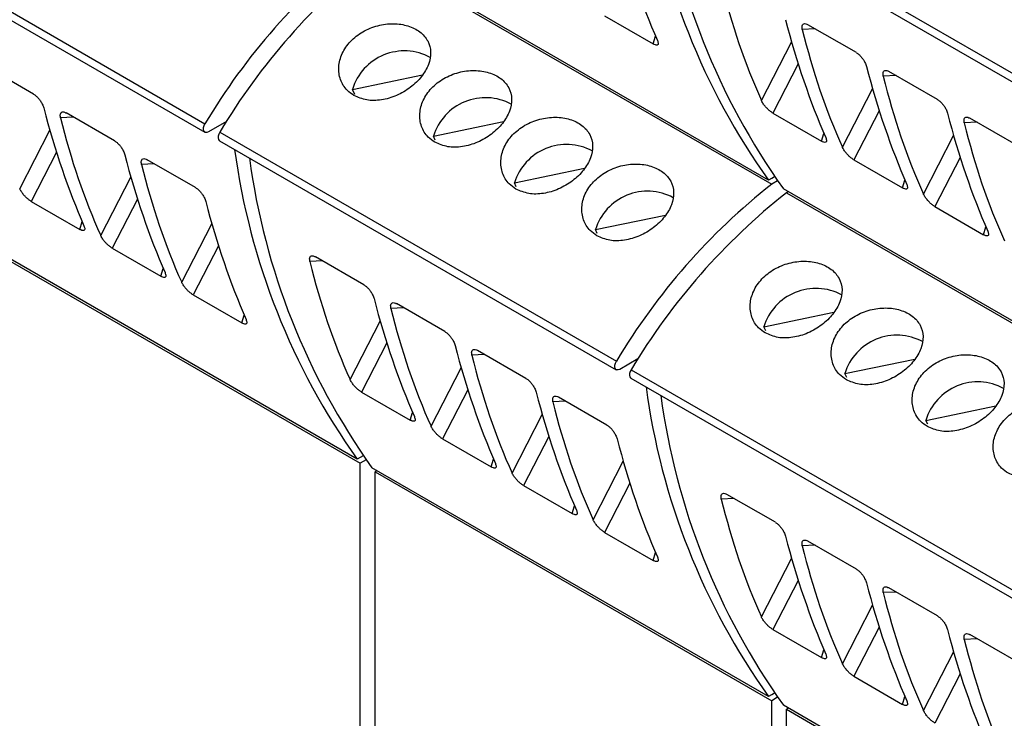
# Model space of a CAD drawing. Header units: millimetres. Extents: x 6 to 415, y 5 to 292.
# Tile 31 of 62: x 338.56 to 346.81, y 99.65 to 105.51. Entities that reach past the tile are written whole.
import ezdxf

# ---------------------------------------------------------------- set-up
doc = ezdxf.new("R2010")
doc.units = ezdxf.units.MM

msp = doc.modelspace()

# ---------------------------------------------------------------- linework, layer by layer
at = {"color": 7, "linetype": 'Continuous', "lineweight": 25}
for p, q in [((343.6792, 106.903), (347.0026, 104.9845)), ((343.678, 106.8316), (347.0014, 104.913)), ((336.785, 106.5553), (340.1084, 104.6368)), ((336.7837, 106.4839), (340.1071, 104.5654)), ((344.831, 104.1636), (341.5076, 106.0822)), ((341.5336, 106.0482), (344.857, 104.1296)), ((343.4566, 105.5403), (343.8638, 105.3053)), ((345.5663, 105.2324), (345.1604, 105.4667)), ((338.672, 104.8847), (338.2661, 105.119)), ((341.3442, 104.9249), (341.9307, 105.0471)), ((346.2451, 104.8405), (345.8392, 105.0748)), ((341.3641, 104.8816), (341.3442, 104.9249)), ((339.3508, 104.4928), (338.9449, 104.7272)), ((344.8673, 104.726), (345.2745, 104.4909)), ((340.2882, 104.6555), (340.1371, 104.5683)), ((342.0231, 104.5331), (342.6095, 104.6552)), ((346.9239, 104.4486), (346.518, 104.683)), ((340.2321, 104.5654), (343.5555, 102.6468)), ((340.2308, 104.4939), (343.5542, 102.5754)), ((342.0381, 104.5001), (342.0231, 104.5331)), ((340.0296, 104.101), (339.6238, 104.3353)), ((345.5461, 104.3341), (345.9533, 104.099)), ((342.7019, 104.1412), (343.2884, 104.2633)), ((342.717, 104.1082), (342.7019, 104.1412)), ((344.881, 104.1925), (344.831, 104.1636)), ((344.881, 104.1925), (344.857, 104.1786)), ((344.857, 104.1786), (344.857, 104.1786)), ((344.857, 104.1786), (344.857, 104.1786)), ((344.9059, 104.1579), (344.857, 104.1296)), ((348.2781, 102.1736), (344.9547, 104.0922)), ((344.9972, 104.0677), (344.9808, 104.0582)), ((344.9808, 104.0582), (348.3042, 102.1397)), ((338.6519, 103.9864), (339.0591, 103.7513)), ((346.225, 103.9422), (346.6322, 103.7071)), ((343.3807, 103.7493), (343.9672, 103.8715)), ((341.3839, 101.8259), (338.0605, 103.7445)), ((338.0865, 103.7105), (341.4099, 101.792)), ((343.3958, 103.7163), (343.3807, 103.7493)), ((339.3307, 103.5945), (339.7379, 103.3595)), ((341.4403, 103.2866), (341.0344, 103.5209)), ((340.0095, 103.2027), (340.4167, 102.9676)), ((342.1191, 102.8947), (341.7133, 103.129)), ((344.7914, 102.9349), (345.3779, 103.0571)), ((344.8065, 102.902), (344.7914, 102.9349)), ((342.798, 102.5029), (342.3921, 102.7372)), ((343.7353, 102.6656), (343.5842, 102.5783)), ((345.4702, 102.5431), (346.0567, 102.6652)), ((343.6792, 102.5754), (347.0026, 100.6568)), ((343.678, 102.5039), (347.0014, 100.5854)), ((345.4853, 102.5101), (345.4702, 102.5431)), ((341.4202, 102.3883), (341.8274, 102.1532)), ((343.4768, 102.111), (343.0709, 102.3453)), ((346.149, 102.1512), (346.7355, 102.2734)), ((346.1641, 102.1182), (346.149, 102.1512)), ((342.099, 101.9964), (342.5062, 101.7614)), ((341.4338, 101.8548), (341.3839, 101.8259)), ((341.4338, 101.8548), (341.4099, 101.841)), ((341.4099, 101.841), (341.4099, 101.841)), ((341.4099, 101.841), (341.4099, 101.841)), ((341.4588, 101.8202), (341.4099, 101.792)), ((341.4099, 94.4921), (341.4099, 101.792)), ((344.831, 99.836), (341.5076, 101.7545)), ((341.55, 101.73), (341.5336, 101.7205)), ((341.5336, 101.7205), (344.857, 99.802)), ((341.5336, 94.4207), (341.5336, 101.7205)), ((342.7778, 101.6045), (343.185, 101.3695)), ((344.8875, 101.2966), (344.4816, 101.5309)), ((343.4566, 101.2127), (343.8638, 100.9776)), ((345.5663, 100.9047), (345.1604, 101.139)), ((346.2451, 100.5129), (345.8392, 100.7472)), ((344.8673, 100.3983), (345.2745, 100.1632)), ((346.9239, 100.121), (346.518, 100.3553)), ((345.5461, 100.0064), (345.9533, 99.7714)), ((344.881, 99.8648), (344.831, 99.836)), ((344.881, 99.8648), (344.857, 99.851)), ((344.857, 99.851), (344.857, 99.851)), ((344.857, 99.851), (344.857, 99.851)), ((344.9059, 99.8302), (344.857, 99.802)), ((344.857, 92.5021), (344.857, 99.802)), ((348.2781, 97.846), (344.9547, 99.7645)), ((344.9972, 99.74), (344.9808, 99.7305)), ((344.9808, 99.7305), (348.3042, 97.812)), ((344.9808, 92.4307), (344.9808, 99.7305))]:
    msp.add_line(p, q, dxfattribs=at)
at = {"color": 8, "linetype": 'Continuous', "lineweight": 25}
for p, q in [((343.8638, 105.3053), (343.8839, 105.3702)), ((345.2201, 105.4323), (345.1136, 105.4271)), ((344.7711, 104.8313), (345.0238, 105.3212)), ((345.0794, 105.1373), (344.8673, 104.726)), ((345.8989, 105.0404), (345.7924, 105.0352)), ((345.4499, 104.4394), (345.7026, 104.9293)), ((345.7583, 104.7454), (345.5461, 104.3341)), ((339.0046, 104.6927), (338.8981, 104.6875)), ((346.5777, 104.6485), (346.4712, 104.6434)), ((338.5556, 104.0917), (338.8083, 104.5817)), ((345.2745, 104.4909), (345.2945, 104.5558)), ((346.1287, 104.0475), (346.3814, 104.5375)), ((338.864, 104.3977), (338.6519, 103.9864)), ((339.6834, 104.3008), (339.5769, 104.2957)), ((346.4371, 104.3535), (346.225, 103.9422)), ((339.2345, 103.6998), (339.4871, 104.1898)), ((345.9533, 104.099), (345.9734, 104.1639)), ((339.5428, 104.0058), (339.3307, 103.5945)), ((339.0591, 103.7513), (339.0791, 103.8163)), ((339.9133, 103.308), (340.166, 103.7979)), ((346.6322, 103.7071), (346.6522, 103.7721)), ((340.2216, 103.614), (340.0095, 103.2027)), ((341.0941, 103.4865), (340.9876, 103.4813)), ((339.7379, 103.3595), (339.7579, 103.4244)), ((341.7729, 103.0946), (341.6664, 103.0894)), ((340.4167, 102.9676), (340.4367, 103.0325)), ((341.324, 102.4936), (341.5766, 102.9835)), ((341.6323, 102.7996), (341.4202, 102.3883)), ((342.4518, 102.7027), (342.3452, 102.6976)), ((342.0028, 102.1017), (342.2555, 102.5917)), ((342.3111, 102.4077), (342.099, 101.9964)), ((343.1306, 102.3108), (343.0241, 102.3057)), ((341.8274, 102.1532), (341.8474, 102.2181)), ((342.6816, 101.7098), (342.9343, 102.1998)), ((342.9899, 102.0158), (342.7778, 101.6045)), ((342.5062, 101.7614), (342.5262, 101.8263)), ((343.3604, 101.318), (343.6131, 101.8079)), ((343.6688, 101.624), (343.4566, 101.2127)), ((344.5413, 101.4965), (344.4347, 101.4913)), ((343.185, 101.3695), (343.205, 101.4344)), ((345.2201, 101.1046), (345.1136, 101.0994)), ((343.8638, 100.9776), (343.8839, 101.0425)), ((344.7711, 100.5036), (345.0238, 100.9935)), ((345.0794, 100.8096), (344.8673, 100.3983)), ((345.8989, 100.7127), (345.7924, 100.7076)), ((345.4499, 100.1117), (345.7026, 100.6017)), ((345.7583, 100.4177), (345.5461, 100.0064)), ((346.5777, 100.3208), (346.4712, 100.3157)), ((345.2745, 100.1632), (345.2945, 100.2281)), ((346.1287, 99.7198), (346.3814, 100.2098)), ((346.4371, 100.0259), (346.225, 99.6146)), ((345.9533, 99.7714), (345.9734, 99.8363))]:
    msp.add_line(p, q, dxfattribs=at)
at = {"color": 7, "linetype": 'Continuous', "lineweight": 25, "flags": 128}
for points in [[(340.1371, 104.5683), (340.1246, 104.5633), (340.1132, 104.5631), (340.1039, 104.5677), (340.0976, 104.5767), (340.0948, 104.5894), (340.0958, 104.6045), (340.1004, 104.6208), (340.1084, 104.6368)], [(340.2321, 104.5654), (340.2242, 104.5494), (340.2195, 104.5331), (340.2185, 104.5179), (340.2213, 104.5053), (340.2276, 104.4962), (340.2308, 104.4939)], [(343.5842, 102.5783), (343.5717, 102.5733), (343.5603, 102.5731), (343.551, 102.5777), (343.5447, 102.5867), (343.5419, 102.5994), (343.5429, 102.6145), (343.5476, 102.6308), (343.5555, 102.6468)], [(343.6792, 102.5754), (343.6713, 102.5594), (343.6666, 102.5431), (343.6657, 102.5279), (343.6685, 102.5153), (343.6748, 102.5062), (343.678, 102.5039)]]:
    msp.add_lwpolyline(points, dxfattribs=at)
at = {"color": 7, "linetype": 'Continuous', "lineweight": 25}
for centre, radius, start, end in [((349.5501, 107.5321), 5.798, 187.66357, 215.51912), ((349.6738, 107.4607), 5.798, 187.66357, 215.51912), ((344.7827, 101.8466), 5.4438, 128.28535, 149.16685), ((344.9065, 101.7752), 5.4438, 128.28535, 149.16685), ((341.7797, 104.7915), 0.4555, 61.70051, 162.96618), ((342.4585, 104.3996), 0.4555, 61.70056, 162.96582), ((343.1374, 104.0078), 0.4555, 61.70051, 162.96618), ((346.1029, 105.1944), 5.798, 187.66355, 215.51912), ((346.2267, 105.123), 5.798, 187.66355, 215.51912), ((348.2299, 99.8566), 5.4438, 128.28535, 149.16685), ((343.8162, 103.6159), 0.4555, 61.70036, 162.96634), ((348.3536, 99.7852), 5.4438, 128.28535, 149.16685), ((345.2269, 102.8015), 0.4555, 61.70036, 162.96618), ((345.9057, 102.4096), 0.4555, 61.70036, 162.96618), ((346.5845, 102.0178), 0.4555, 61.70049, 162.96604), ((349.5501, 103.2044), 5.798, 187.66355, 215.51912), ((349.6738, 103.133), 5.798, 187.66355, 215.51912)]:
    msp.add_arc(centre, radius, start, end, dxfattribs=at)
for centre, major_axis, ratio, start_param, end_param in [((350.0024, 113.5035), (4.1386, 10.2615), 0.518538, 2.531475, 2.670374), ((353.0529, 111.7425), (7.0513, 8.5462), 0.618069, 2.707894, 2.846792), ((351.4131, 112.6892), (4.1386, 10.2615), 0.518538, 2.531475, 2.670374), ((353.7318, 111.3506), (7.0513, 8.5462), 0.618069, 2.707894, 2.846792), ((352.0919, 112.2973), (4.1386, 10.2615), 0.518538, 2.531475, 2.670374), ((354.4106, 110.9587), (7.0513, 8.5462), 0.618069, 2.707894, 2.846792), ((345.1976, 111.9496), (4.1386, 10.2615), 0.518538, 2.531475, 2.670374), ((352.7707, 111.9054), (4.1386, 10.2615), 0.518538, 2.531475, 2.670374), ((347.5163, 110.611), (7.0513, 8.5462), 0.618069, 2.707894, 2.846792), ((355.0894, 110.5668), (7.0513, 8.5462), 0.618069, 2.707894, 2.846792), ((345.8764, 111.5577), (4.1386, 10.2615), 0.518538, 2.531475, 2.670374), ((348.1951, 110.2192), (7.0513, 8.5462), 0.618069, 2.707894, 2.846792), ((346.5552, 111.1659), (4.1386, 10.2615), 0.518538, 2.531475, 2.670374), ((349.6058, 109.4048), (7.0513, 8.5462), 0.618069, 2.707894, 2.846792), ((347.9659, 110.3515), (4.1386, 10.2615), 0.518538, 2.531475, 2.670374), ((350.2846, 109.0129), (7.0513, 8.5462), 0.618069, 2.707894, 2.846792), ((348.6447, 109.9596), (4.1386, 10.2615), 0.518538, 2.531475, 2.670374), ((350.9634, 108.621), (7.0513, 8.5462), 0.618069, 2.707894, 2.846792), ((349.3236, 109.5677), (4.1386, 10.2615), 0.518538, 2.531475, 2.670374), ((351.6423, 108.2292), (7.0513, 8.5462), 0.618069, 2.707894, 2.846792), ((350.0024, 109.1759), (4.1386, 10.2615), 0.518538, 2.531475, 2.670374), ((353.0529, 107.4148), (7.0513, 8.5462), 0.618069, 2.707894, 2.846792), ((351.4131, 108.3615), (4.1386, 10.2615), 0.518538, 2.531475, 2.670374), ((353.7318, 107.0229), (7.0513, 8.5462), 0.618069, 2.707894, 2.846792), ((352.0919, 107.9696), (4.1386, 10.2615), 0.518538, 2.531475, 2.670374), ((354.4106, 106.6311), (7.0513, 8.5462), 0.618069, 2.707894, 2.846792), ((352.7707, 107.5777), (4.1386, 10.2615), 0.518538, 2.531475, 2.670374), ((355.0894, 106.2392), (7.0513, 8.5462), 0.618069, 2.707894, 2.846792)]:
    msp.add_ellipse(centre, major_axis=major_axis, ratio=ratio, start_param=start_param, end_param=end_param, dxfattribs=at)
for points, knots in [([(341.3566, 104.8732), (341.391, 104.8582), (341.4598, 104.8283), (341.587, 104.8311), (341.7152, 104.8685), (341.8334, 104.938), (341.9275, 105.0298), (341.9874, 105.1333), (342.0063, 105.2378), (341.9813, 105.3336), (341.9142, 105.4109), (341.8125, 105.4617), (341.6879, 105.4805), (341.5546, 105.464), (341.4278, 105.4124), (341.3228, 105.33), (341.2521, 105.2261), (341.2225, 105.1126), (341.2375, 105.0038), (341.2869, 104.9212), (341.3367, 104.8869), (341.3566, 104.8732)], [0, 0, 0, 0, 0.053458, 0.106909, 0.160571, 0.214373, 0.267945, 0.32128, 0.374734, 0.428481, 0.48224, 0.535708, 0.589035, 0.642592, 0.69639, 0.750066, 0.80345, 0.856824, 0.910484, 0.964287, 1, 1, 1, 1]), ([(345.1136, 105.4271), (345.1119, 105.4382), (345.109, 105.4571), (345.1179, 105.4726), (345.132, 105.4772), (345.1474, 105.4737), (345.1575, 105.4683), (345.1604, 105.4667)], [0, 0, 0, 0, 0.315919, 0.540953, 0.731055, 0.921932, 1, 1, 1, 1]), ([(343.8992, 105.3346), (343.9025, 105.3251), (343.9082, 105.3087), (343.903, 105.2965), (343.8913, 105.2938), (343.8769, 105.2981), (343.8668, 105.3036), (343.8638, 105.3053)], [0, 0, 0, 0, 0.314909, 0.540394, 0.729996, 0.920398, 1, 1, 1, 1]), ([(345.5663, 105.2324), (345.5731, 105.2279), (345.5866, 105.219), (345.6068, 105.1985), (345.6249, 105.1748), (345.6416, 105.146), (345.6477, 105.1274), (345.6512, 105.1167)], [0, 0, 0, 0, 0.173666, 0.347181, 0.525563, 0.72965, 1, 1, 1, 1]), ([(342.0354, 104.4813), (342.0698, 104.4664), (342.1386, 104.4364), (342.2658, 104.4393), (342.394, 104.4766), (342.5122, 104.5462), (342.6063, 104.6379), (342.6662, 104.7414), (342.6852, 104.846), (342.6602, 104.9417), (342.593, 105.019), (342.4913, 105.0699), (342.3668, 105.0886), (342.2334, 105.0721), (342.1066, 105.0205), (342.0017, 104.9381), (341.9309, 104.8342), (341.9014, 104.7207), (341.9163, 104.6119), (341.9657, 104.5293), (342.0155, 104.495), (342.0354, 104.4813)], [0, 0, 0, 0, 0.0534581, 0.1069081, 0.16057, 0.2143719, 0.2679447, 0.3212796, 0.3747327, 0.4284798, 0.4822402, 0.5357077, 0.5890342, 0.6425914, 0.6963898, 0.7500658, 0.8034494, 0.8568227, 0.9104833, 0.9642857, 1, 1, 1, 1]), ([(345.7924, 105.0352), (345.7907, 105.0463), (345.7879, 105.0652), (345.7968, 105.0807), (345.8108, 105.0854), (345.8262, 105.0818), (345.8363, 105.0764), (345.8392, 105.0748)], [0, 0, 0, 0, 0.315919, 0.540953, 0.731055, 0.921932, 1, 1, 1, 1]), ([(338.672, 104.8847), (338.6788, 104.8802), (338.6923, 104.8713), (338.7125, 104.8508), (338.7306, 104.8271), (338.7473, 104.7983), (338.7535, 104.7797), (338.7569, 104.769)], [0, 0, 0, 0, 0.173676, 0.347171, 0.525561, 0.729648, 1, 1, 1, 1]), ([(344.8673, 104.726), (344.8605, 104.7303), (344.8468, 104.7391), (344.8252, 104.758), (344.8047, 104.7795), (344.7859, 104.8039), (344.7757, 104.8212), (344.7716, 104.8302), (344.7711, 104.8313)], [0, 0, 0, 0, 0.172409, 0.344636, 0.521824, 0.725215, 0.968171, 1, 1, 1, 1]), ([(346.2451, 104.8405), (346.2519, 104.836), (346.2654, 104.8271), (346.2856, 104.8066), (346.3037, 104.7829), (346.3205, 104.7541), (346.3266, 104.7355), (346.33, 104.7248)], [0, 0, 0, 0, 0.173675, 0.347181, 0.525564, 0.72965, 1, 1, 1, 1]), ([(338.8981, 104.6875), (338.8964, 104.6986), (338.8936, 104.7175), (338.9025, 104.733), (338.9166, 104.7377), (338.9319, 104.7342), (338.942, 104.7287), (338.9449, 104.7272)], [0, 0, 0, 0, 0.315921, 0.540945, 0.731059, 0.921932, 1, 1, 1, 1]), ([(342.7142, 104.0894), (342.7486, 104.0745), (342.8175, 104.0446), (342.9446, 104.0474), (343.0729, 104.0848), (343.191, 104.1543), (343.2852, 104.2461), (343.3451, 104.3495), (343.364, 104.4541), (343.339, 104.5498), (343.2719, 104.6271), (343.1701, 104.678), (343.0456, 104.6967), (342.9122, 104.6803), (342.7854, 104.6286), (342.6805, 104.5462), (342.6097, 104.4424), (342.5802, 104.3289), (342.5951, 104.2201), (342.6445, 104.1374), (342.6943, 104.1031), (342.7142, 104.0894)], [0, 0, 0, 0, 0.0534593, 0.1069093, 0.1605713, 0.2143728, 0.2679457, 0.3212806, 0.3747344, 0.4284815, 0.4822408, 0.5357084, 0.589036, 0.6425924, 0.6963908, 0.7500668, 0.8034504, 0.8568238, 0.9104844, 0.9642869, 1, 1, 1, 1]), ([(346.4712, 104.6434), (346.4695, 104.6544), (346.4667, 104.6733), (346.4756, 104.6888), (346.4897, 104.6935), (346.505, 104.69), (346.5151, 104.6845), (346.518, 104.683)], [0, 0, 0, 0, 0.315916, 0.540948, 0.731048, 0.921933, 1, 1, 1, 1]), ([(339.3508, 104.4928), (339.3576, 104.4884), (339.3712, 104.4794), (339.3913, 104.4589), (339.4094, 104.4352), (339.4262, 104.4065), (339.4323, 104.3878), (339.4358, 104.3772)], [0, 0, 0, 0, 0.173674, 0.347181, 0.525569, 0.729653, 1, 1, 1, 1]), ([(345.3099, 104.5202), (345.3132, 104.5107), (345.3189, 104.4943), (345.3137, 104.4821), (345.302, 104.4794), (345.2876, 104.4838), (345.2775, 104.4893), (345.2745, 104.4909)], [0, 0, 0, 0, 0.314909, 0.540394, 0.729997, 0.920408, 1, 1, 1, 1]), ([(345.5461, 104.3341), (345.5393, 104.3385), (345.5256, 104.3472), (345.504, 104.3661), (345.4836, 104.3876), (345.4647, 104.412), (345.4546, 104.4293), (345.4504, 104.4383), (345.4499, 104.4394)], [0, 0, 0, 0, 0.17241, 0.344636, 0.521826, 0.725213, 0.968171, 1, 1, 1, 1]), ([(339.5769, 104.2957), (339.5753, 104.3067), (339.5724, 104.3257), (339.5813, 104.3411), (339.5954, 104.3458), (339.6107, 104.3423), (339.6208, 104.3369), (339.6238, 104.3353)], [0, 0, 0, 0, 0.3159144, 0.5409461, 0.7310437, 0.921933, 1, 1, 1, 1]), ([(343.393, 103.6976), (343.4274, 103.6826), (343.4963, 103.6527), (343.6235, 103.6555), (343.7517, 103.6929), (343.8698, 103.7624), (343.964, 103.8542), (344.0239, 103.9576), (344.0428, 104.0622), (344.0178, 104.1579), (343.9507, 104.2353), (343.849, 104.2861), (343.7244, 104.3048), (343.591, 104.2884), (343.4642, 104.2367), (343.3593, 104.1544), (343.2885, 104.0505), (343.259, 103.937), (343.2739, 103.8282), (343.3233, 103.7456), (343.3731, 103.7112), (343.393, 103.6976)], [0, 0, 0, 0, 0.053458, 0.106908, 0.16057, 0.214372, 0.267945, 0.321279, 0.374733, 0.42848, 0.482241, 0.535707, 0.589034, 0.642591, 0.69639, 0.750066, 0.803449, 0.856823, 0.910483, 0.964286, 1, 1, 1, 1]), ([(345.9887, 104.1283), (345.992, 104.1188), (345.9977, 104.1025), (345.9925, 104.0902), (345.9808, 104.0875), (345.9664, 104.0919), (345.9563, 104.0974), (345.9533, 104.099)], [0, 0, 0, 0, 0.314909, 0.540394, 0.729997, 0.920408, 1, 1, 1, 1]), ([(338.6519, 103.9864), (338.645, 103.9908), (338.6313, 103.9995), (338.6097, 104.0184), (338.5893, 104.0399), (338.5705, 104.0643), (338.5603, 104.0816), (338.5561, 104.0907), (338.5556, 104.0917)], [0, 0, 0, 0, 0.172407, 0.344624, 0.521825, 0.725207, 0.968162, 1, 1, 1, 1]), ([(340.0296, 104.101), (340.0364, 104.0965), (340.05, 104.0875), (340.0701, 104.0671), (340.0882, 104.0433), (340.105, 104.0146), (340.1111, 103.9959), (340.1146, 103.9853)], [0, 0, 0, 0, 0.173676, 0.34717, 0.525559, 0.729646, 1, 1, 1, 1]), ([(346.225, 103.9422), (346.2181, 103.9466), (346.2044, 103.9553), (346.1828, 103.9742), (346.1624, 103.9957), (346.1436, 104.0201), (346.1334, 104.0374), (346.1292, 104.0465), (346.1287, 104.0475)], [0, 0, 0, 0, 0.17241, 0.344636, 0.521826, 0.725213, 0.968171, 1, 1, 1, 1]), ([(339.0944, 103.7807), (339.0978, 103.7711), (339.1034, 103.7548), (339.0982, 103.7425), (339.0865, 103.7398), (339.0721, 103.7442), (339.062, 103.7497), (339.0591, 103.7513)], [0, 0, 0, 0, 0.3149135, 0.5403861, 0.7300004, 0.9204001, 1, 1, 1, 1]), ([(346.6676, 103.7365), (346.6709, 103.7269), (346.6766, 103.7106), (346.6714, 103.6983), (346.6596, 103.6956), (346.6452, 103.7), (346.6351, 103.7055), (346.6322, 103.7071)], [0, 0, 0, 0, 0.314909, 0.540394, 0.729996, 0.920398, 1, 1, 1, 1]), ([(339.3307, 103.5945), (339.3238, 103.5989), (339.3101, 103.6076), (339.2885, 103.6265), (339.2681, 103.6481), (339.2493, 103.6724), (339.2391, 103.6898), (339.2349, 103.6988), (339.2345, 103.6998)], [0, 0, 0, 0, 0.172408, 0.344627, 0.521829, 0.725204, 0.968162, 1, 1, 1, 1]), ([(340.9876, 103.4813), (340.9859, 103.4924), (340.9831, 103.5113), (340.992, 103.5268), (341.0061, 103.5315), (341.0214, 103.5279), (341.0315, 103.5225), (341.0344, 103.5209)], [0, 0, 0, 0, 0.3159144, 0.5409461, 0.7310437, 0.921933, 1, 1, 1, 1]), ([(344.8037, 102.8832), (344.8381, 102.8682), (344.907, 102.8383), (345.0341, 102.8411), (345.1624, 102.8785), (345.2805, 102.948), (345.3747, 103.0398), (345.4346, 103.1433), (345.4535, 103.2478), (345.4285, 103.3436), (345.3614, 103.4209), (345.2597, 103.4717), (345.1351, 103.4905), (345.0017, 103.474), (344.8749, 103.4224), (344.77, 103.34), (344.6992, 103.2361), (344.6697, 103.1226), (344.6846, 103.0138), (344.734, 102.9312), (344.7838, 102.8969), (344.8037, 102.8832)], [0, 0, 0, 0, 0.053459, 0.106909, 0.160571, 0.214372, 0.267945, 0.32128, 0.374734, 0.42848, 0.48224, 0.535708, 0.589035, 0.642592, 0.69639, 0.750066, 0.80345, 0.856824, 0.910484, 0.964286, 1, 1, 1, 1]), ([(339.7733, 103.3888), (339.7766, 103.3793), (339.7823, 103.3629), (339.7771, 103.3507), (339.7653, 103.348), (339.7509, 103.3523), (339.7408, 103.3578), (339.7379, 103.3595)], [0, 0, 0, 0, 0.314915, 0.540398, 0.729999, 0.9204, 1, 1, 1, 1]), ([(340.0095, 103.2027), (340.0026, 103.207), (339.9889, 103.2158), (339.9673, 103.2347), (339.9469, 103.2562), (339.9281, 103.2806), (339.9179, 103.2979), (339.9138, 103.3069), (339.9133, 103.308)], [0, 0, 0, 0, 0.172407, 0.344624, 0.521825, 0.725207, 0.968162, 1, 1, 1, 1]), ([(341.4403, 103.2866), (341.4471, 103.2821), (341.4607, 103.2732), (341.4808, 103.2527), (341.4989, 103.229), (341.5157, 103.2002), (341.5218, 103.1816), (341.5253, 103.1709)], [0, 0, 0, 0, 0.173676, 0.347171, 0.525561, 0.729648, 1, 1, 1, 1]), ([(341.6664, 103.0894), (341.6648, 103.1005), (341.6619, 103.1194), (341.6708, 103.1349), (341.6849, 103.1396), (341.7002, 103.136), (341.7103, 103.1306), (341.7133, 103.129)], [0, 0, 0, 0, 0.315921, 0.540945, 0.731059, 0.921932, 1, 1, 1, 1]), ([(345.4825, 102.4913), (345.5169, 102.4764), (345.5858, 102.4465), (345.713, 102.4493), (345.8412, 102.4866), (345.9593, 102.5562), (346.0535, 102.6479), (346.1134, 102.7514), (346.1323, 102.856), (346.1073, 102.9517), (346.0402, 103.029), (345.9385, 103.0799), (345.8139, 103.0986), (345.6805, 103.0821), (345.5537, 103.0305), (345.4488, 102.9481), (345.378, 102.8442), (345.3485, 102.7308), (345.3635, 102.6219), (345.4128, 102.5393), (345.4626, 102.505), (345.4825, 102.4913)], [0, 0, 0, 0, 0.053459, 0.106909, 0.160571, 0.214372, 0.267945, 0.32128, 0.374734, 0.428481, 0.48224, 0.535708, 0.589036, 0.642592, 0.696391, 0.750067, 0.80345, 0.856824, 0.910484, 0.964287, 1, 1, 1, 1]), ([(340.4521, 102.9969), (340.4554, 102.9874), (340.4611, 102.971), (340.4559, 102.9588), (340.4441, 102.9561), (340.4298, 102.9604), (340.4197, 102.966), (340.4167, 102.9676)], [0, 0, 0, 0, 0.314913, 0.540397, 0.729999, 0.920418, 1, 1, 1, 1]), ([(342.1191, 102.8947), (342.1259, 102.8902), (342.1395, 102.8813), (342.1596, 102.8608), (342.1777, 102.8371), (342.1945, 102.8083), (342.2006, 102.7897), (342.2041, 102.779)], [0, 0, 0, 0, 0.173674, 0.347181, 0.525569, 0.729653, 1, 1, 1, 1]), ([(342.3452, 102.6976), (342.3436, 102.7086), (342.3407, 102.7276), (342.3496, 102.743), (342.3637, 102.7477), (342.3791, 102.7442), (342.3891, 102.7387), (342.3921, 102.7372)], [0, 0, 0, 0, 0.3159144, 0.5409461, 0.7310437, 0.921933, 1, 1, 1, 1]), ([(346.1613, 102.0994), (346.1958, 102.0845), (346.2646, 102.0546), (346.3918, 102.0574), (346.52, 102.0948), (346.6382, 102.1643), (346.7323, 102.2561), (346.7922, 102.3595), (346.8111, 102.4641), (346.7861, 102.5598), (346.719, 102.6372), (346.6173, 102.688), (346.4927, 102.7067), (346.3594, 102.6903), (346.2326, 102.6386), (346.1276, 102.5563), (346.0568, 102.4524), (346.0273, 102.3389), (346.0423, 102.2301), (346.0917, 102.1475), (346.1415, 102.1131), (346.1613, 102.0994)], [0, 0, 0, 0, 0.053458, 0.106909, 0.16057, 0.214372, 0.267945, 0.32128, 0.374733, 0.42848, 0.48224, 0.535708, 0.589035, 0.642591, 0.69639, 0.750066, 0.803449, 0.856823, 0.910483, 0.964286, 1, 1, 1, 1]), ([(341.4202, 102.3883), (341.4133, 102.3927), (341.3996, 102.4014), (341.378, 102.4203), (341.3576, 102.4418), (341.3388, 102.4662), (341.3286, 102.4835), (341.3244, 102.4925), (341.324, 102.4936)], [0, 0, 0, 0, 0.172407, 0.344624, 0.521825, 0.725207, 0.968162, 1, 1, 1, 1]), ([(342.798, 102.5029), (342.8047, 102.4984), (342.8183, 102.4894), (342.8384, 102.4689), (342.8566, 102.4452), (342.8733, 102.4165), (342.8794, 102.3978), (342.8829, 102.3872)], [0, 0, 0, 0, 0.173676, 0.34717, 0.525559, 0.729646, 1, 1, 1, 1]), ([(343.0241, 102.3057), (343.0224, 102.3167), (343.0196, 102.3357), (343.0284, 102.3511), (343.0425, 102.3558), (343.0579, 102.3523), (343.068, 102.3469), (343.0709, 102.3453)], [0, 0, 0, 0, 0.315921, 0.540945, 0.731059, 0.921932, 1, 1, 1, 1]), ([(346.8402, 101.7076), (346.8746, 101.6926), (346.9434, 101.6627), (347.0706, 101.6655), (347.1988, 101.7029), (347.317, 101.7724), (347.4111, 101.8642), (347.471, 101.9677), (347.49, 102.0722), (347.4649, 102.1679), (347.3978, 102.2453), (347.2961, 102.2961), (347.1716, 102.3148), (347.0382, 102.2984), (346.9114, 102.2467), (346.8065, 102.1644), (346.7357, 102.0605), (346.7061, 101.947), (346.7211, 101.8382), (346.7705, 101.7556), (346.8203, 101.7213), (346.8402, 101.7076)], [0, 0, 0, 0, 0.053458, 0.106909, 0.16057, 0.214372, 0.267945, 0.32128, 0.374733, 0.42848, 0.48224, 0.535708, 0.589035, 0.642592, 0.69639, 0.750066, 0.80345, 0.856823, 0.910484, 0.964286, 1, 1, 1, 1]), ([(341.8628, 102.1825), (341.8661, 102.173), (341.8718, 102.1567), (341.8666, 102.1444), (341.8548, 102.1417), (341.8404, 102.1461), (341.8303, 102.1516), (341.8274, 102.1532)], [0, 0, 0, 0, 0.3149135, 0.5403861, 0.7300004, 0.9204001, 1, 1, 1, 1]), ([(342.099, 101.9964), (342.0921, 102.0008), (342.0784, 102.0095), (342.0568, 102.0284), (342.0364, 102.0499), (342.0176, 102.0743), (342.0074, 102.0916), (342.0033, 102.1007), (342.0028, 102.1017)], [0, 0, 0, 0, 0.172408, 0.344627, 0.521829, 0.725204, 0.968162, 1, 1, 1, 1]), ([(343.4768, 102.111), (343.4836, 102.1065), (343.4971, 102.0975), (343.5173, 102.0771), (343.5354, 102.0533), (343.5521, 102.0246), (343.5582, 102.0059), (343.5617, 101.9953)], [0, 0, 0, 0, 0.173674, 0.347181, 0.525569, 0.729653, 1, 1, 1, 1]), ([(342.5416, 101.7907), (342.5449, 101.7811), (342.5506, 101.7648), (342.5454, 101.7525), (342.5336, 101.7498), (342.5193, 101.7542), (342.5092, 101.7597), (342.5062, 101.7614)], [0, 0, 0, 0, 0.314915, 0.540398, 0.729999, 0.9204, 1, 1, 1, 1]), ([(342.7778, 101.6045), (342.771, 101.6089), (342.7573, 101.6176), (342.7357, 101.6365), (342.7152, 101.6581), (342.6964, 101.6824), (342.6862, 101.6998), (342.6821, 101.7088), (342.6816, 101.7098)], [0, 0, 0, 0, 0.172407, 0.344624, 0.521825, 0.725207, 0.968162, 1, 1, 1, 1]), ([(344.4347, 101.4913), (344.4331, 101.5024), (344.4302, 101.5213), (344.4391, 101.5368), (344.4532, 101.5415), (344.4686, 101.5379), (344.4786, 101.5325), (344.4816, 101.5309)], [0, 0, 0, 0, 0.315917, 0.540946, 0.731059, 0.921932, 1, 1, 1, 1]), ([(343.2204, 101.3988), (343.2237, 101.3893), (343.2294, 101.3729), (343.2242, 101.3607), (343.2125, 101.358), (343.1981, 101.3623), (343.188, 101.3678), (343.185, 101.3695)], [0, 0, 0, 0, 0.314913, 0.540397, 0.729999, 0.920418, 1, 1, 1, 1]), ([(343.4566, 101.2127), (343.4498, 101.217), (343.4361, 101.2258), (343.4145, 101.2447), (343.394, 101.2662), (343.3752, 101.2906), (343.3651, 101.3079), (343.3609, 101.3169), (343.3604, 101.318)], [0, 0, 0, 0, 0.172391, 0.344626, 0.521828, 0.725204, 0.968162, 1, 1, 1, 1]), ([(344.8875, 101.2966), (344.8942, 101.2921), (344.9078, 101.2832), (344.9279, 101.2627), (344.9461, 101.239), (344.9628, 101.2102), (344.9689, 101.1916), (344.9724, 101.1809)], [0, 0, 0, 0, 0.1736738, 0.3471739, 0.5255678, 0.7296522, 1, 1, 1, 1]), ([(345.1136, 101.0994), (345.1119, 101.1105), (345.109, 101.1294), (345.1179, 101.1449), (345.132, 101.1496), (345.1474, 101.146), (345.1575, 101.1406), (345.1604, 101.139)], [0, 0, 0, 0, 0.315918, 0.540952, 0.731058, 0.921932, 1, 1, 1, 1]), ([(343.8992, 101.0069), (343.9025, 100.9974), (343.9082, 100.9811), (343.903, 100.9688), (343.8913, 100.9661), (343.8769, 100.9704), (343.8668, 100.976), (343.8638, 100.9776)], [0, 0, 0, 0, 0.314915, 0.540398, 0.729999, 0.9204, 1, 1, 1, 1]), ([(345.5663, 100.9047), (345.5731, 100.9003), (345.5866, 100.8913), (345.6068, 100.8708), (345.6249, 100.8471), (345.6416, 100.8183), (345.6477, 100.7997), (345.6512, 100.7891)], [0, 0, 0, 0, 0.173666, 0.347175, 0.525564, 0.72965, 1, 1, 1, 1]), ([(345.7924, 100.7076), (345.7907, 100.7186), (345.7879, 100.7376), (345.7968, 100.753), (345.8108, 100.7577), (345.8262, 100.7542), (345.8363, 100.7487), (345.8392, 100.7472)], [0, 0, 0, 0, 0.315918, 0.540952, 0.731058, 0.921932, 1, 1, 1, 1]), ([(344.8673, 100.3983), (344.8605, 100.4027), (344.8468, 100.4114), (344.8252, 100.4303), (344.8047, 100.4518), (344.7859, 100.4762), (344.7757, 100.4935), (344.7716, 100.5025), (344.7711, 100.5036)], [0, 0, 0, 0, 0.172407, 0.344632, 0.521826, 0.725208, 0.968162, 1, 1, 1, 1]), ([(346.2451, 100.5129), (346.2519, 100.5084), (346.2654, 100.4994), (346.2856, 100.4789), (346.3037, 100.4552), (346.3205, 100.4265), (346.3266, 100.4078), (346.33, 100.3972)], [0, 0, 0, 0, 0.173675, 0.347176, 0.525565, 0.729651, 1, 1, 1, 1]), ([(346.4712, 100.3157), (346.4695, 100.3267), (346.4667, 100.3457), (346.4756, 100.3611), (346.4897, 100.3658), (346.505, 100.3623), (346.5151, 100.3569), (346.518, 100.3553)], [0, 0, 0, 0, 0.315915, 0.540947, 0.731052, 0.921933, 1, 1, 1, 1]), ([(345.3099, 100.1925), (345.3132, 100.183), (345.3189, 100.1667), (345.3137, 100.1544), (345.302, 100.1517), (345.2876, 100.1561), (345.2775, 100.1616), (345.2745, 100.1632)], [0, 0, 0, 0, 0.314915, 0.540398, 0.729999, 0.920409, 1, 1, 1, 1]), ([(345.5461, 100.0064), (345.5393, 100.0108), (345.5256, 100.0195), (345.504, 100.0384), (345.4836, 100.0599), (345.4647, 100.0843), (345.4546, 100.1016), (345.4504, 100.1107), (345.4499, 100.1117)], [0, 0, 0, 0, 0.172407, 0.344633, 0.521827, 0.725206, 0.968162, 1, 1, 1, 1]), ([(345.9887, 99.8007), (345.992, 99.7911), (345.9977, 99.7748), (345.9925, 99.7625), (345.9808, 99.7598), (345.9664, 99.7642), (345.9563, 99.7697), (345.9533, 99.7714)], [0, 0, 0, 0, 0.314915, 0.540398, 0.729999, 0.920409, 1, 1, 1, 1]), ([(346.225, 99.6146), (346.2181, 99.6189), (346.2044, 99.6276), (346.1828, 99.6465), (346.1624, 99.6681), (346.1436, 99.6924), (346.1334, 99.7098), (346.1292, 99.7188), (346.1287, 99.7198)], [0, 0, 0, 0, 0.172407, 0.344633, 0.521827, 0.725206, 0.968162, 1, 1, 1, 1])]:
    msp.add_open_spline(points, degree=3, knots=knots, dxfattribs=at)

doc.saveas('drawing.dxf')
